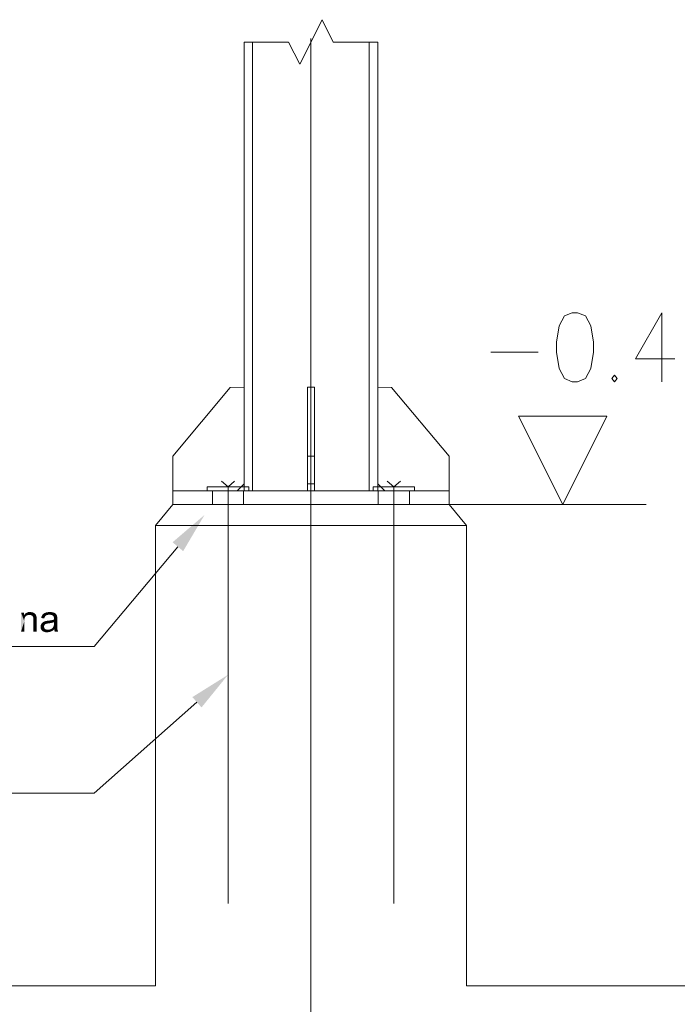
# Model space of a CAD drawing. Header units: millimetres. Extents: x 1814 to 94182, y 11562 to 49454.
# Tile 136 of 256: x 12293 to 12388, y 26049 to 26191. Entities that reach past the tile are written whole.
import ezdxf

# ---------------------------------------------------------------- set-up
doc = ezdxf.new("R2010")
doc.units = ezdxf.units.MM
doc.linetypes.add('XKITLINE00', pattern=[0])
doc.layers.add('LinkedObject', color=1, linetype='Continuous', lineweight=0)

msp = doc.modelspace()

# ---------------------------------------------------------------- hatches: boundary and pattern name
at = {"layer": 'LinkedObject'}
for points in [[(12315.386, 26115.51), (12320.008, 26119.463), (12316.918, 26114.224)], [(12293.451, 26105.348), (12293.924, 26104.082), (12293.451, 26102.557)], [(12293.924, 26104.082), (12293.451, 26105.348), (12293.924, 26104.35)], [(12294.033, 26104.714), (12293.451, 26105.348), (12293.878, 26104.952)], [(12293.924, 26104.35), (12293.451, 26105.348), (12294.033, 26104.714)], [(12293.878, 26104.952), (12293.451, 26105.348), (12293.878, 26105.348)], [(12294.474, 26105.41), (12293.878, 26104.952), (12294.031, 26105.181)], [(12294.763, 26105.41), (12293.878, 26104.952), (12294.474, 26105.41)], [(12294.512, 26105.002), (12293.878, 26104.952), (12294.763, 26105.41)], [(12294.512, 26105.002), (12294.763, 26105.41), (12294.662, 26105.002)], [(12294.662, 26105.002), (12294.763, 26105.41), (12294.756, 26105.002)], [(12294.763, 26105.41), (12294.921, 26104.959), (12294.756, 26105.002)], [(12294.889, 26105.41), (12294.921, 26104.959), (12294.763, 26105.41)], [(12295.12, 26105.365), (12294.921, 26104.959), (12294.889, 26105.41)], [(12295.226, 26105.319), (12294.921, 26104.959), (12295.12, 26105.365)], [(12294.921, 26104.959), (12295.226, 26105.319), (12294.991, 26104.917)], [(12295.226, 26105.319), (12295.061, 26104.874), (12294.991, 26104.917)], [(12295.061, 26104.874), (12295.226, 26105.319), (12295.158, 26104.759)], [(12295.158, 26104.759), (12295.226, 26105.319), (12295.541, 26105.082)], [(12295.541, 26105.082), (12295.186, 26104.688), (12295.158, 26104.759)], [(12295.594, 26105.008), (12295.186, 26104.688), (12295.541, 26105.082)], [(12295.489, 26105.155), (12295.226, 26105.319), (12295.331, 26105.274)], [(12295.541, 26105.082), (12295.226, 26105.319), (12295.489, 26105.155)], [(12296.637, 26105.122), (12297.133, 26104.959), (12296.565, 26105.031)], [(12296.846, 26105.262), (12297.133, 26104.959), (12296.637, 26105.122)], [(12296.982, 26105.312), (12297.133, 26104.959), (12296.846, 26105.262)], [(12297.435, 26105.41), (12296.982, 26105.312), (12297.119, 26105.361)], [(12297.379, 26105.017), (12296.982, 26105.312), (12297.435, 26105.41)], [(12297.133, 26104.959), (12296.982, 26105.312), (12297.379, 26105.017)], [(12297.379, 26105.017), (12297.435, 26105.41), (12297.546, 26105.017)], [(12297.546, 26105.017), (12297.435, 26105.41), (12297.724, 26105.017)], [(12297.615, 26105.41), (12297.724, 26105.017), (12297.435, 26105.41)], [(12298.084, 26105.368), (12297.615, 26105.41), (12297.794, 26105.41)], [(12298.195, 26105.326), (12297.615, 26105.41), (12298.084, 26105.368)], [(12297.993, 26104.937), (12297.615, 26105.41), (12298.195, 26105.326)], [(12297.724, 26105.017), (12297.615, 26105.41), (12297.993, 26104.937)], [(12297.993, 26104.937), (12298.195, 26105.326), (12298.083, 26104.858)], [(12298.083, 26104.858), (12298.195, 26105.326), (12298.15, 26104.799)], [(12298.195, 26105.326), (12298.217, 26104.595), (12298.15, 26104.799)], [(12298.307, 26105.284), (12298.217, 26104.595), (12298.195, 26105.326)], [(12298.524, 26105.115), (12298.217, 26104.595), (12298.307, 26105.284)], [(12298.576, 26105.051), (12298.217, 26104.595), (12298.524, 26105.115)], [(12298.524, 26105.115), (12298.307, 26105.284), (12298.471, 26105.178)], [(12293.451, 26102.557), (12293.924, 26104.082), (12293.924, 26102.557)], [(12294.252, 26104.906), (12293.878, 26104.952), (12294.512, 26105.002)], [(12293.878, 26104.952), (12294.143, 26104.81), (12294.033, 26104.714)], [(12294.143, 26104.81), (12293.878, 26104.952), (12294.252, 26104.906)], [(12295.667, 26104.833), (12295.186, 26104.688), (12295.594, 26105.008)], [(12295.186, 26104.688), (12295.667, 26104.833), (12295.213, 26104.616)], [(12295.213, 26104.616), (12295.667, 26104.833), (12295.688, 26104.732)], [(12295.688, 26104.732), (12295.241, 26104.4), (12295.213, 26104.616)], [(12295.701, 26104.667), (12295.241, 26104.4), (12295.688, 26104.732)], [(12295.714, 26104.437), (12295.241, 26104.4), (12295.701, 26104.667)], [(12295.714, 26104.437), (12295.241, 26104.255), (12295.241, 26104.4)], [(12295.714, 26104.273), (12295.241, 26104.255), (12295.714, 26104.437)], [(12295.241, 26102.557), (12295.714, 26104.273), (12295.714, 26102.557)], [(12295.241, 26104.255), (12295.714, 26104.273), (12295.241, 26102.557)], [(12296.37, 26103.668), (12296.276, 26103.294), (12296.323, 26103.583)], [(12296.814, 26103.481), (12296.276, 26103.294), (12296.37, 26103.668)], [(12296.565, 26105.031), (12296.357, 26104.552), (12296.493, 26104.939)], [(12296.975, 26104.843), (12296.357, 26104.552), (12296.565, 26105.031)], [(12296.493, 26104.939), (12296.357, 26104.552), (12296.389, 26104.7)], [(12296.857, 26104.637), (12296.357, 26104.552), (12296.975, 26104.843)], [(12296.357, 26104.552), (12296.857, 26104.637), (12296.819, 26104.49)], [(12296.416, 26103.753), (12296.846, 26103.532), (12296.37, 26103.668)], [(12296.37, 26103.668), (12296.846, 26103.532), (12296.814, 26103.481)], [(12296.538, 26103.888), (12296.846, 26103.532), (12296.416, 26103.753)], [(12296.879, 26103.582), (12296.538, 26103.888), (12296.613, 26103.94)], [(12296.846, 26103.532), (12296.538, 26103.888), (12296.879, 26103.582)], [(12296.975, 26104.843), (12296.565, 26105.031), (12297.054, 26104.901)], [(12297.054, 26104.901), (12296.565, 26105.031), (12297.133, 26104.959)], [(12296.689, 26103.991), (12296.972, 26103.659), (12296.613, 26103.94)], [(12296.613, 26103.94), (12296.972, 26103.659), (12296.879, 26103.582)], [(12296.859, 26104.068), (12296.972, 26103.659), (12296.689, 26103.991)], [(12296.953, 26104.095), (12296.972, 26103.659), (12296.859, 26104.068)], [(12297.022, 26104.113), (12297.093, 26103.712), (12296.953, 26104.095)], [(12296.972, 26103.659), (12296.953, 26104.095), (12297.033, 26103.685)], [(12297.033, 26103.685), (12296.953, 26104.095), (12297.093, 26103.712)], [(12297.232, 26104.148), (12297.299, 26103.759), (12297.022, 26104.113)], [(12297.022, 26104.113), (12297.299, 26103.759), (12297.093, 26103.712)], [(12297.372, 26104.165), (12297.445, 26103.78), (12297.232, 26104.148)], [(12297.232, 26104.148), (12297.445, 26103.78), (12297.299, 26103.759)], [(12297.658, 26104.2), (12297.702, 26103.817), (12297.372, 26104.165)], [(12297.372, 26104.165), (12297.702, 26103.817), (12297.445, 26103.78)], [(12298.079, 26104.281), (12298.217, 26103.959), (12297.658, 26104.2)], [(12297.658, 26104.2), (12298.217, 26103.959), (12297.702, 26103.817)], [(12297.702, 26103.817), (12298.217, 26103.959), (12298.088, 26103.906)], [(12298.214, 26104.328), (12298.217, 26103.959), (12298.079, 26104.281)], [(12298.176, 26103.392), (12298.694, 26103.727), (12298.694, 26103.397)], [(12298.214, 26103.629), (12298.694, 26103.727), (12298.176, 26103.392)], [(12298.215, 26104.377), (12298.682, 26104.732), (12298.214, 26104.328)], [(12298.214, 26104.328), (12298.682, 26104.732), (12298.217, 26103.959)], [(12298.694, 26104.357), (12298.214, 26103.785), (12298.217, 26103.959)], [(12298.694, 26103.727), (12298.214, 26103.785), (12298.694, 26104.357)], [(12298.694, 26103.727), (12298.214, 26103.629), (12298.214, 26103.785)], [(12298.217, 26104.438), (12298.682, 26104.732), (12298.215, 26104.377)], [(12298.65, 26104.89), (12298.217, 26104.595), (12298.576, 26105.051)], [(12298.671, 26104.793), (12298.217, 26104.595), (12298.65, 26104.89)], [(12298.217, 26104.595), (12298.671, 26104.793), (12298.682, 26104.732)], [(12298.217, 26104.595), (12298.682, 26104.732), (12298.217, 26104.451)], [(12298.682, 26104.732), (12298.217, 26104.438), (12298.217, 26104.451)], [(12298.694, 26104.514), (12298.217, 26103.959), (12298.682, 26104.732)], [(12298.694, 26104.357), (12298.217, 26103.959), (12298.694, 26104.514)], [(12296.323, 26103.583), (12296.276, 26103.294), (12296.276, 26103.396)], [(12296.781, 26103.369), (12296.276, 26103.294), (12296.814, 26103.481)], [(12296.276, 26103.294), (12296.781, 26103.369), (12296.781, 26103.307)], [(12296.781, 26103.212), (12296.276, 26103.294), (12296.781, 26103.307)], [(12296.276, 26103.294), (12296.781, 26103.212), (12296.276, 26103.119)], [(12296.276, 26103.119), (12296.781, 26103.212), (12296.4, 26102.832)], [(12296.4, 26102.832), (12296.781, 26103.212), (12296.523, 26102.72)], [(12296.523, 26102.72), (12296.781, 26103.212), (12296.852, 26103.054)], [(12296.852, 26103.054), (12296.646, 26102.608), (12296.523, 26102.72)], [(12296.924, 26102.991), (12296.646, 26102.608), (12296.852, 26103.054)], [(12296.995, 26102.928), (12296.646, 26102.608), (12296.924, 26102.991)], [(12296.646, 26102.608), (12296.995, 26102.928), (12296.999, 26102.496)], [(12297.228, 26102.496), (12296.995, 26102.928), (12297.204, 26102.865)], [(12296.999, 26102.496), (12296.995, 26102.928), (12297.228, 26102.496)], [(12297.204, 26102.865), (12297.367, 26102.496), (12297.228, 26102.496)], [(12297.342, 26102.865), (12297.367, 26102.496), (12297.204, 26102.865)], [(12297.478, 26102.865), (12297.367, 26102.496), (12297.342, 26102.865)], [(12297.367, 26102.496), (12297.478, 26102.865), (12297.628, 26102.541)], [(12297.749, 26102.587), (12297.478, 26102.865), (12297.72, 26102.925)], [(12297.628, 26102.541), (12297.478, 26102.865), (12297.749, 26102.587)], [(12298.255, 26102.9), (12297.72, 26102.925), (12297.826, 26102.985)], [(12298.123, 26102.789), (12297.72, 26102.925), (12298.255, 26102.9)], [(12297.87, 26102.633), (12297.72, 26102.925), (12298.123, 26102.789)], [(12297.749, 26102.587), (12297.72, 26102.925), (12297.87, 26102.633)], [(12297.932, 26103.045), (12298.709, 26102.98), (12297.826, 26102.985)], [(12298.709, 26102.98), (12298.255, 26102.9), (12297.826, 26102.985)], [(12297.932, 26103.045), (12298.694, 26103.397), (12298.709, 26102.98)], [(12298.088, 26103.208), (12298.694, 26103.397), (12297.932, 26103.045)], [(12298.138, 26103.312), (12298.694, 26103.397), (12298.088, 26103.208)], [(12298.694, 26103.397), (12298.138, 26103.312), (12298.176, 26103.392)], [(12298.255, 26102.9), (12298.709, 26102.98), (12298.266, 26102.802)], [(12298.266, 26102.802), (12298.709, 26102.98), (12298.725, 26102.893)], [(12298.725, 26102.893), (12298.314, 26102.63), (12298.266, 26102.802)], [(12298.74, 26102.805), (12298.314, 26102.63), (12298.725, 26102.893)], [(12298.74, 26102.805), (12298.352, 26102.557), (12298.314, 26102.63)], [(12298.8, 26102.637), (12298.352, 26102.557), (12298.74, 26102.805)], [(12298.352, 26102.557), (12298.8, 26102.637), (12298.844, 26102.557)], [(12318.25, 26093.112), (12323.409, 26096.335), (12319.574, 26091.613)]]:
    msp.add_hatch(color=256, dxfattribs=at).paths.add_polyline_path(points, flags=17)

# ---------------------------------------------------------------- linework, layer by layer
at = {"layer": 'LinkedObject', "linetype": 'XKITLINE00', "lineweight": 0}
for p, q in [((12333.794, 26184.651), (12337.023, 26191.108)), ((12337.023, 26191.108), (12338.637, 26187.879)), ((12325.724, 26187.879), (12325.724, 26137.952)), ((12325.724, 26187.879), (12332.18, 26187.879)), ((12326.974, 26187.879), (12326.974, 26122.952)), ((12332.18, 26187.879), (12333.794, 26184.651)), ((12335.409, 25996.659), (12335.409, 26188.379)), ((12338.637, 26187.879), (12345.094, 26187.879)), ((12343.844, 26122.952), (12343.844, 26187.879)), ((12345.094, 26137.952), (12345.094, 26187.879)), ((12372.105, 26148.245), (12371.343, 26146.817)), ((12373.248, 26148.722), (12372.105, 26148.245)), ((12374.01, 26148.722), (12373.248, 26148.722)), ((12375.153, 26148.245), (12374.01, 26148.722)), ((12375.915, 26146.817), (12375.153, 26148.245)), ((12386.201, 26148.722), (12382.391, 26142.055)), ((12386.201, 26138.722), (12386.201, 26148.722)), ((12371.343, 26146.817), (12370.962, 26144.436)), ((12376.296, 26144.436), (12375.915, 26146.817)), ((12370.962, 26144.436), (12370.962, 26143.007)), ((12376.296, 26143.007), (12376.296, 26144.436)), ((12361.439, 26143.007), (12368.296, 26143.007)), ((12370.962, 26143.007), (12371.343, 26140.626)), ((12375.915, 26140.626), (12376.296, 26143.007)), ((12382.391, 26142.055), (12388.105, 26142.055)), ((12371.343, 26140.626), (12372.105, 26139.198)), ((12375.153, 26139.198), (12375.915, 26140.626)), ((12379.343, 26139.674), (12378.962, 26139.198)), ((12379.724, 26139.198), (12379.343, 26139.674)), ((12323.724, 26137.919), (12315.409, 26127.952)), ((12325.724, 26137.952), (12323.724, 26137.919)), ((12325.724, 26137.952), (12325.724, 26123.952)), ((12325.724, 26123.952), (12325.724, 26137.952)), ((12335.909, 26137.952), (12334.909, 26137.952)), ((12334.909, 26137.952), (12334.909, 26127.952)), ((12334.909, 26127.952), (12334.909, 26137.952)), ((12334.909, 26137.952), (12335.909, 26137.952)), ((12335.909, 26127.952), (12335.909, 26137.952)), ((12335.909, 26137.952), (12335.909, 26127.952)), ((12345.094, 26123.952), (12345.094, 26137.952)), ((12345.094, 26137.952), (12345.094, 26123.952)), ((12347.093, 26137.919), (12345.094, 26137.952)), ((12355.409, 26127.952), (12347.093, 26137.919)), ((12372.105, 26139.198), (12373.248, 26138.722)), ((12373.248, 26138.722), (12374.01, 26138.722)), ((12374.01, 26138.722), (12375.153, 26139.198)), ((12378.962, 26139.198), (12379.343, 26138.722)), ((12379.343, 26138.722), (12379.724, 26139.198)), ((12371.863, 26120.952), (12365.463, 26133.752)), ((12365.463, 26133.752), (12378.263, 26133.752)), ((12378.263, 26133.752), (12371.863, 26120.952)), ((12315.409, 26127.952), (12315.409, 26122.952)), ((12335.909, 26127.952), (12334.909, 26127.952)), ((12334.909, 26127.952), (12334.909, 26122.952)), ((12334.909, 26122.952), (12334.909, 26127.952)), ((12334.909, 26127.952), (12335.909, 26127.952)), ((12335.909, 26122.952), (12335.909, 26127.952)), ((12335.909, 26127.952), (12335.909, 26122.952)), ((12355.409, 26122.952), (12355.409, 26127.952)), ((12322.449, 26124.352), (12323.409, 26123.552)), ((12324.369, 26124.352), (12323.409, 26123.552)), ((12324.724, 26122.952), (12325.724, 26123.952)), ((12325.724, 26123.952), (12325.724, 26122.952)), ((12335.909, 26123.952), (12334.909, 26123.952)), ((12334.909, 26123.952), (12335.909, 26123.952)), ((12345.094, 26122.952), (12345.094, 26123.952)), ((12345.094, 26123.952), (12346.094, 26122.952)), ((12346.449, 26124.352), (12347.409, 26123.552)), ((12348.369, 26124.352), (12347.409, 26123.552)), ((12355.409, 26122.952), (12315.409, 26122.952)), ((12315.409, 26122.952), (12315.409, 26120.952)), ((12315.409, 26122.952), (12324.724, 26122.952)), ((12326.409, 26123.552), (12320.409, 26123.552)), ((12320.409, 26123.552), (12320.409, 26122.952)), ((12321.159, 26122.952), (12321.159, 26120.952)), ((12323.409, 26123.552), (12323.409, 26063.256)), ((12325.659, 26122.952), (12325.659, 26120.952)), ((12325.724, 26122.952), (12325.966, 26122.952)), ((12325.966, 26122.952), (12326.683, 26122.952)), ((12326.409, 26123.552), (12326.409, 26122.952)), ((12326.683, 26122.952), (12326.974, 26122.952)), ((12326.974, 26122.952), (12327.185, 26122.952)), ((12327.185, 26122.952), (12327.809, 26122.952)), ((12327.809, 26122.952), (12328.814, 26122.952)), ((12328.814, 26122.952), (12330.149, 26122.952)), ((12330.149, 26122.952), (12331.749, 26122.952)), ((12331.749, 26122.952), (12333.532, 26122.952)), ((12333.532, 26122.952), (12335.409, 26122.952)), ((12334.909, 26122.952), (12335.909, 26122.952)), ((12335.909, 26122.952), (12334.909, 26122.952)), ((12337.286, 26122.952), (12335.409, 26122.952)), ((12339.068, 26122.952), (12337.286, 26122.952)), ((12340.668, 26122.952), (12339.068, 26122.952)), ((12342.003, 26122.952), (12340.668, 26122.952)), ((12343.008, 26122.952), (12342.003, 26122.952)), ((12343.632, 26122.952), (12343.008, 26122.952)), ((12343.844, 26122.952), (12343.632, 26122.952)), ((12344.134, 26122.952), (12343.844, 26122.952)), ((12344.851, 26122.952), (12344.134, 26122.952)), ((12350.409, 26123.552), (12344.409, 26123.552)), ((12344.409, 26123.552), (12344.409, 26122.952)), ((12345.094, 26122.952), (12344.851, 26122.952)), ((12345.159, 26122.952), (12345.159, 26120.952)), ((12346.094, 26122.952), (12355.409, 26122.952)), ((12347.409, 26123.552), (12347.409, 26063.256)), ((12349.659, 26122.952), (12349.659, 26120.952)), ((12350.409, 26123.552), (12350.409, 26122.952)), ((12355.409, 26120.952), (12355.409, 26122.952)), ((12315.409, 26120.952), (12312.909, 26117.952)), ((12315.409, 26120.952), (12355.409, 26120.952)), ((12355.409, 26120.952), (12315.409, 26120.952)), ((12352.816, 26120.952), (12383.93, 26120.952)), ((12357.909, 26117.952), (12355.409, 26120.952)), ((12312.909, 26051.352), (12312.909, 26117.952)), ((12312.909, 26117.952), (12357.909, 26117.952)), ((12312.909, 26117.952), (12357.909, 26117.952)), ((12357.909, 26117.952), (12357.909, 26051.352)), ((12316.152, 26114.867), (12304.033, 26100.426)), ((12304.033, 26100.426), (12238.234, 26100.426)), ((12318.912, 26092.362), (12304.033, 26079.221)), ((12304.033, 26079.221), (12238.234, 26079.221)), ((12252.909, 26051.352), (12312.909, 26051.352)), ((12357.909, 26051.352), (12417.909, 26051.352))]:
    msp.add_line(p, q, dxfattribs=at)

doc.saveas('drawing.dxf')
